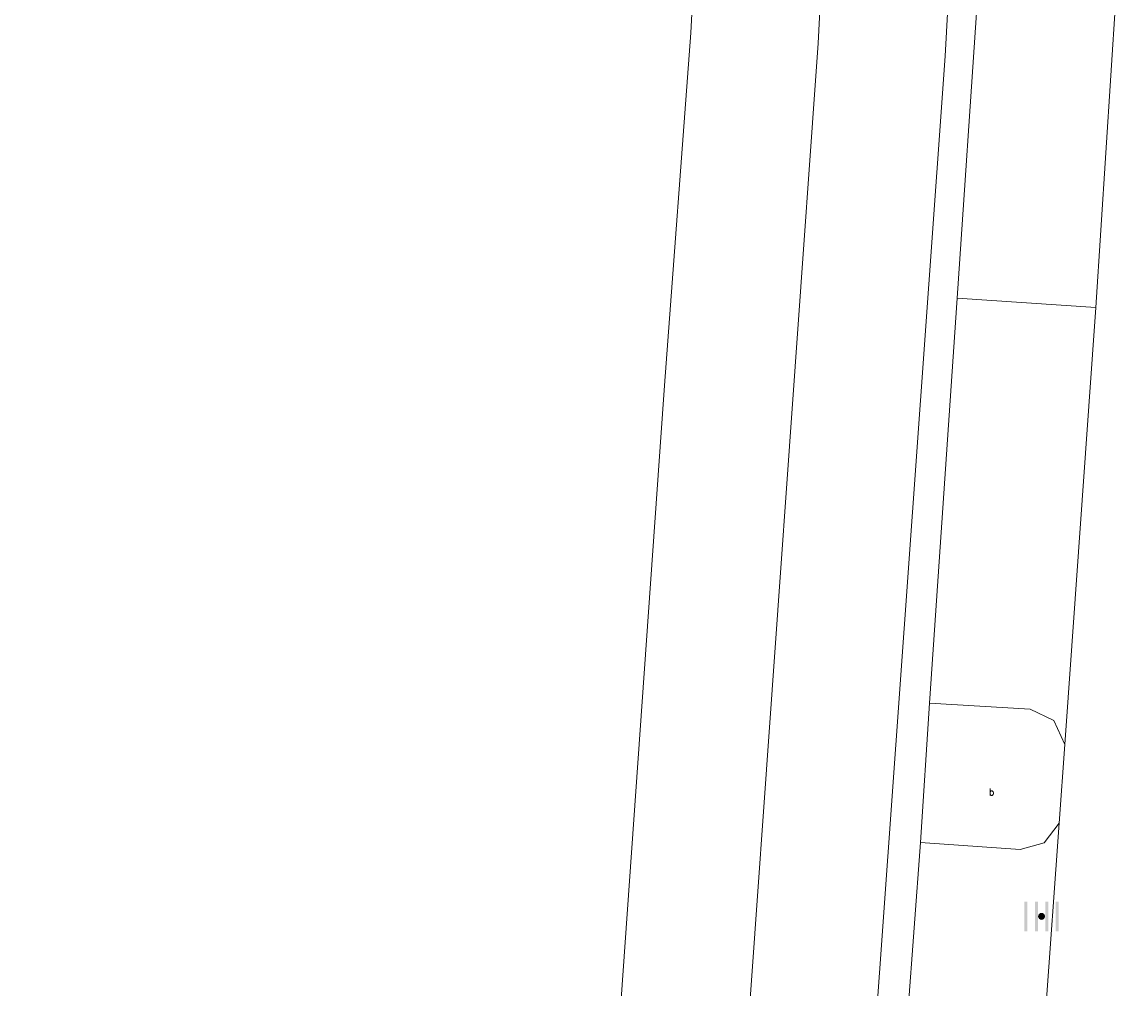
# Model space of a CAD drawing. Header units: metres. Extents: x 197457 to 198138, y 353986 to 354984.
# Tile 115 of 217: x 198007 to 198023, y 354290 to 354304. Entities that reach past the tile are written whole.
import ezdxf

# ---------------------------------------------------------------- set-up
doc = ezdxf.new("R2010")
doc.units = ezdxf.units.M
doc.header["$MEASUREMENT"] = 0
for name, color, linetype, lineweight in [('grens individueel parkeervak', 7, 'Continuous', 0), ('kant verharding', 7, 'Continuous', 0), ('weginrichtingselement', 7, 'Continuous', 0)]:
    doc.layers.add(name, color=color, linetype=linetype, lineweight=lineweight)
doc.layers.add('kolk', color=7, linetype='Continuous', lineweight=0, true_color=0x104b6e)
doc.styles.add('Style-STANDARD', font='STANDARD.shx')

# ---------------------------------------------------------------- blocks, each defined once
blk = doc.blocks.new('kolk')
at = {"layer": 'kolk', "linetype": 'Continuous', "lineweight": 0, "true_color": 0xbd2877}
for points in [[(-0.489, -0.425), (-0.489, 0), (-0.489, 0.425), (-0.404, 0.425), (-0.404, 0), (-0.404, -0.425)], [(-0.191, -0.425), (-0.191, 0), (-0.191, 0.425), (-0.106, 0.425), (-0.106, 0), (-0.106, -0.425)], [(0.106, -0.425), (0.106, 0), (0.106, 0.425), (0.191, 0.425), (0.191, 0), (0.191, -0.425)], [(0.404, -0.425), (0.404, 0), (0.404, 0.425), (0.489, 0.425), (0.489, 0), (0.489, -0.425)]]:
    blk.add_hatch(color=232, dxfattribs=at).paths.add_polyline_path(points)
at = {"layer": 'kolk', "linetype": 'Continuous', "lineweight": 0, "true_color": 0x681648}
blk.add_hatch(color=219, dxfattribs=at).paths.add_polyline_path([(0.1, 0, 1), (-0.1, 0, 1)])

msp = doc.modelspace()

# ---------------------------------------------------------------- linework, layer by layer
at = {"layer": 'grens individueel parkeervak', "linetype": 'Continuous', "lineweight": 0}
for p, q in [((198022.611, 354306.606), (198022.183, 354299.895)), ((198020.198, 354300.031), (198020.618, 354306.238)), ((198020.198, 354300.031), (198019.803, 354294.238)), ((198022.183, 354299.895), (198020.198, 354300.031)), ((198022.183, 354299.895), (198021.737, 354293.644)), ((198021.656, 354292.521), (198021.184, 354285.913)), ((198019.672, 354292.244), (198019.223, 354286.054))]:
    msp.add_line(p, q, dxfattribs=at)
at = {"layer": 'grens individueel parkeervak', "linetype": 'Continuous', "lineweight": 0, "flags": 128}
for points in [[(198019.803, 354294.238), (198021.24, 354294.151), (198021.58, 354293.988), (198021.737, 354293.644)], [(198019.672, 354292.244), (198021.098, 354292.141), (198021.441, 354292.237), (198021.656, 354292.521)]]:
    msp.add_lwpolyline(points, dxfattribs=at)
at = {"layer": 'kant verharding', "linetype": 'Continuous', "lineweight": 0}
for p, q in [((198019.803, 354294.238), (198019.672, 354292.244)), ((198021.737, 354293.644), (198021.656, 354292.521))]:
    msp.add_line(p, q, dxfattribs=at)
at = {"layer": 'kant verharding', "linetype": 'Continuous', "lineweight": 0, "flags": 128}
for points in [[(198017.331, 354265.823), (198020.027, 354303.489), (198020.222, 354307.06), (198020.388, 354310.638), (198020.446, 354312.253)], [(198016.757, 354310.763), (198016.389, 354303.826), (198016.017, 354298.781), (198012.59, 354250.253)], [(198006.831, 354132.558), (198007.845, 354157.098), (198008.003, 354160.116), (198018.21, 354303.675), (198018.581, 354310.655)]]:
    msp.add_lwpolyline(points, dxfattribs=at)

# ---------------------------------------------------------------- block references
at = {"layer": 'kolk', "linetype": 'Continuous', "lineweight": 0, "xscale": 0.5, "yscale": 0.5}
msp.add_blockref('kolk', (198021.405, 354291.187), dxfattribs=at)

# ---------------------------------------------------------------- texts
at = {"layer": 'weginrichtingselement', "style": 'Style-STANDARD'}
msp.add_text('b', height=0.1, rotation=359.6691, dxfattribs=at).set_placement((198020.654, 354292.917))

doc.saveas('drawing.dxf')
